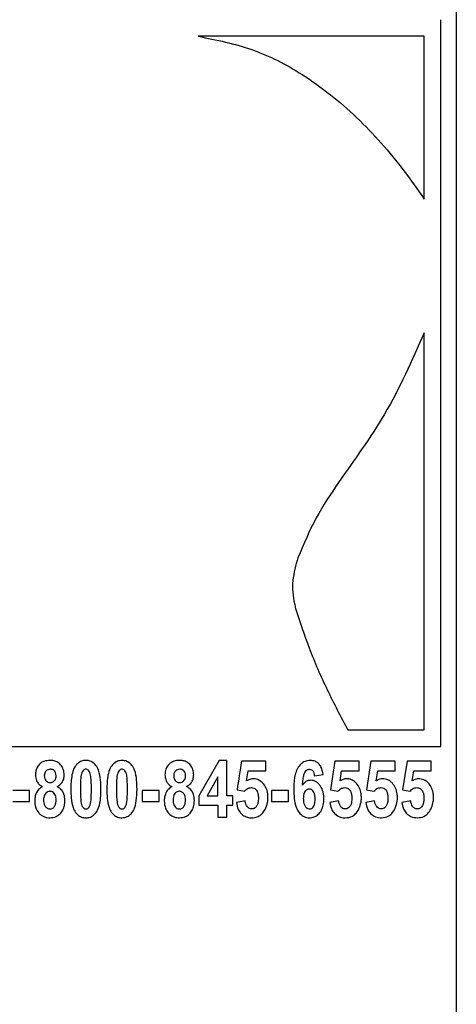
# Model space of a CAD drawing. Header units: millimetres. Extents: x 51 to 2966, y 67 to 3970.
# Tile 21 of 85: x 2234 to 2261, y 1653 to 1713. Entities that reach past the tile are written whole.
import ezdxf

# ---------------------------------------------------------------- set-up
doc = ezdxf.new("R2010")
doc.units = ezdxf.units.MM

msp = doc.modelspace()

# ---------------------------------------------------------------- linework, layer by layer
at = {"color": 7, "linetype": 'Continuous', "lineweight": 25}
for p, q in [((2261.128, 1769.201), (2261.128, 1491.361)), ((2260.182, 1668.903), (2260.182, 1713.353)), ((2259.166, 1702.382), (2259.166, 1712.337)), ((2259.166, 1669.919), (2259.166, 1694.201)), ((2254.48, 1669.919), (2259.166, 1669.919)), ((2246.609, 1668.051), (2245.368, 1665.888)), ((2247.079, 1668.051), (2246.609, 1668.051)), ((2247.079, 1665.89), (2247.079, 1668.051)), ((2249.466, 1668.006), (2247.98, 1668.006)), ((2249.466, 1667.421), (2249.466, 1668.006)), ((2253.699, 1668.006), (2253.428, 1666.25)), ((2255.185, 1668.006), (2253.699, 1668.006)), ((2255.185, 1667.421), (2255.185, 1668.006)), ((2255.905, 1668.006), (2255.635, 1666.25)), ((2257.391, 1668.006), (2255.905, 1668.006)), ((2257.391, 1667.421), (2257.391, 1668.006)), ((2258.111, 1668.006), (2257.841, 1666.25)), ((2259.597, 1668.006), (2258.111, 1668.006)), ((2259.597, 1667.421), (2259.597, 1668.006)), ((2246.539, 1667.054), (2245.883, 1665.89)), ((2246.539, 1665.89), (2246.539, 1667.054)), ((2248.294, 1666.795), (2248.39, 1667.421)), ((2248.39, 1667.421), (2249.466, 1667.421)), ((2252.438, 1667.105), (2252.978, 1667.196)), ((2254.012, 1666.795), (2254.109, 1667.421)), ((2254.109, 1667.421), (2255.185, 1667.421)), ((2256.219, 1666.795), (2256.315, 1667.421)), ((2256.315, 1667.421), (2257.391, 1667.421)), ((2258.425, 1666.795), (2258.522, 1667.421)), ((2258.522, 1667.421), (2259.597, 1667.421)), ((2235.012, 1666.205), (2233.976, 1666.205)), ((2235.012, 1665.529), (2235.012, 1666.205)), ((2241.901, 1666.205), (2241.901, 1665.529)), ((2242.937, 1666.205), (2241.901, 1666.205)), ((2242.937, 1665.529), (2242.937, 1666.205)), ((2245.368, 1665.888), (2245.368, 1665.304)), ((2245.883, 1665.89), (2246.539, 1665.89)), ((2247.44, 1665.89), (2247.079, 1665.89)), ((2247.44, 1665.304), (2247.44, 1665.89)), ((2247.71, 1666.25), (2248.159, 1666.16)), ((2249.826, 1666.205), (2249.826, 1665.529)), ((2250.862, 1665.529), (2250.862, 1666.205)), ((2253.428, 1666.25), (2253.877, 1666.16)), ((2255.635, 1666.25), (2256.084, 1666.16)), ((2257.841, 1666.25), (2258.29, 1666.16)), ((2233.976, 1665.529), (2235.012, 1665.529)), ((2241.901, 1665.529), (2242.937, 1665.529)), ((2245.368, 1665.304), (2246.539, 1665.304)), ((2246.539, 1665.304), (2246.539, 1664.584)), ((2247.079, 1665.304), (2247.44, 1665.304)), ((2247.079, 1664.584), (2247.079, 1665.304)), ((2248.205, 1665.575), (2247.665, 1665.484)), ((2249.826, 1665.529), (2250.862, 1665.529)), ((2253.924, 1665.575), (2253.383, 1665.484)), ((2256.13, 1665.575), (2255.59, 1665.484)), ((2258.337, 1665.575), (2257.796, 1665.484)), ((2246.539, 1664.584), (2247.079, 1664.584))]:
    msp.add_line(p, q, dxfattribs=at)
for points, knots in [([(2259.166, 1712.337), (2257.073, 1712.337), (2252.837, 1712.337), (2247.857, 1712.337), (2245.337, 1712.337)], [0, 0, 0, 0, 0.494034, 1, 1, 1, 1]), ([(2245.337, 1712.337), (2246.448, 1712.113), (2248.714, 1711.656), (2251.996, 1709.947), (2255.13, 1707.439), (2257.504, 1704.742), (2258.756, 1702.964), (2259.166, 1702.382)], [0, 0, 0, 0, 0.18844, 0.384416, 0.628197, 0.878398, 1, 1, 1, 1]), ([(2259.166, 1694.201), (2258.411, 1692.498), (2256.957, 1689.218), (2254.39, 1685.779), (2252.485, 1682.915), (2251.784, 1681.269), (2251.43, 1680.438)], [0, 0, 0, 0, 0.350005, 0.673897, 0.835332, 1, 1, 1, 1]), ([(2251.43, 1680.438), (2251.3, 1679.982), (2251.04, 1679.069), (2251.127, 1677.987), (2251.267, 1677.439), (2251.292, 1677.342)], [0, 0, 0, 0, 0.451611, 0.903457, 1, 1, 1, 1]), ([(2251.292, 1677.342), (2251.557, 1676.531), (2252.116, 1674.821), (2253.206, 1672.344), (2254.054, 1670.729), (2254.48, 1669.919)], [0, 0, 0, 0, 0.31007, 0.653934, 1, 1, 1, 1]), ([(2221.345, 1668.903), (2223.25, 1668.903), (2227.081, 1668.903), (2232.373, 1668.903), (2237.184, 1668.903), (2241.533, 1668.903), (2245.781, 1668.903), (2250.424, 1668.903), (2255.357, 1668.903), (2258.566, 1668.903), (2260.182, 1668.903)], [0, 0, 0, 0, 0.132403, 0.266269, 0.37184, 0.477411, 0.586047, 0.694686, 0.846236, 1, 1, 1, 1]), ([(2236.252, 1668.051), (2236.127, 1668.042), (2235.916, 1668.025), (2235.651, 1667.868), (2235.478, 1667.662), (2235.385, 1667.414), (2235.376, 1667.243), (2235.372, 1667.162)], [0, 0, 0, 0, 0.268767, 0.455634, 0.64271, 0.829265, 1, 1, 1, 1]), ([(2236.277, 1667.511), (2236.225, 1667.506), (2236.133, 1667.497), (2236.023, 1667.421), (2235.952, 1667.327), (2235.917, 1667.218), (2235.914, 1667.145), (2235.912, 1667.109)], [0, 0, 0, 0, 0.262315, 0.453823, 0.645561, 0.828087, 1, 1, 1, 1]), ([(2237.128, 1667.166), (2237.118, 1667.279), (2237.099, 1667.505), (2236.941, 1667.776), (2236.733, 1667.953), (2236.5, 1668.039), (2236.336, 1668.047), (2236.252, 1668.051)], [0, 0, 0, 0, 0.234703, 0.471369, 0.644086, 0.816499, 1, 1, 1, 1]), ([(2236.633, 1667.109), (2236.628, 1667.17), (2236.621, 1667.272), (2236.55, 1667.394), (2236.462, 1667.469), (2236.366, 1667.507), (2236.303, 1667.51), (2236.277, 1667.511)], [0, 0, 0, 0, 0.296214, 0.488768, 0.68143, 0.870625, 1, 1, 1, 1]), ([(2238.455, 1668.051), (2238.362, 1668.042), (2238.176, 1668.025), (2237.923, 1667.853), (2237.708, 1667.565), (2237.552, 1667.029), (2237.541, 1666.59), (2237.533, 1666.301)], [0, 0, 0, 0, 0.13003, 0.261398, 0.409666, 0.611773, 1, 1, 1, 1]), ([(2238.456, 1667.511), (2238.429, 1667.508), (2238.373, 1667.501), (2238.292, 1667.442), (2238.218, 1667.333), (2238.145, 1667.092), (2238.124, 1666.735), (2238.12, 1666.441), (2238.119, 1666.294)], [0, 0, 0, 0, 0.063089, 0.126856, 0.219765, 0.353017, 0.67445, 1, 1, 1, 1]), ([(2239.379, 1666.294), (2239.375, 1666.479), (2239.366, 1666.867), (2239.284, 1667.369), (2239.085, 1667.749), (2238.858, 1667.958), (2238.63, 1668.043), (2238.502, 1668.049), (2238.455, 1668.051)], [0, 0, 0, 0, 0.247052, 0.518387, 0.668626, 0.819529, 0.934685, 1, 1, 1, 1]), ([(2238.794, 1666.294), (2238.793, 1666.408), (2238.792, 1666.636), (2238.772, 1666.977), (2238.738, 1667.247), (2238.647, 1667.41), (2238.577, 1667.481), (2238.507, 1667.508), (2238.469, 1667.51), (2238.456, 1667.511)], [0, 0, 0, 0, 0.249858, 0.499823, 0.751337, 0.831934, 0.913141, 0.970665, 1, 1, 1, 1]), ([(2240.661, 1668.051), (2240.567, 1668.042), (2240.378, 1668.024), (2240.123, 1667.848), (2239.909, 1667.554), (2239.758, 1667.02), (2239.747, 1666.584), (2239.74, 1666.301)], [0, 0, 0, 0, 0.1332857, 0.2679684, 0.4166237, 0.620475, 1, 1, 1, 1]), ([(2240.663, 1667.511), (2240.635, 1667.508), (2240.579, 1667.501), (2240.497, 1667.44), (2240.422, 1667.329), (2240.351, 1667.087), (2240.33, 1666.733), (2240.327, 1666.441), (2240.325, 1666.294)], [0, 0, 0, 0, 0.064796, 0.130297, 0.224972, 0.357971, 0.676949, 1, 1, 1, 1]), ([(2241.586, 1666.294), (2241.582, 1666.479), (2241.573, 1666.868), (2241.49, 1667.37), (2241.291, 1667.75), (2241.052, 1667.97), (2240.821, 1668.045), (2240.693, 1668.05), (2240.661, 1668.051)], [0, 0, 0, 0, 0.245877, 0.516348, 0.666895, 0.818046, 0.955543, 1, 1, 1, 1]), ([(2241, 1666.294), (2241, 1666.408), (2240.998, 1666.636), (2240.979, 1666.977), (2240.944, 1667.247), (2240.853, 1667.411), (2240.782, 1667.482), (2240.712, 1667.508), (2240.675, 1667.51), (2240.663, 1667.511)], [0, 0, 0, 0, 0.249202, 0.498491, 0.749377, 0.830901, 0.913035, 0.97214, 1, 1, 1, 1]), ([(2244.177, 1668.051), (2244.121, 1668.05), (2244.065, 1668.048), (2243.954, 1668.032), (2243.9, 1668.02), (2243.737, 1667.965), (2243.635, 1667.906), (2243.465, 1667.742), (2243.396, 1667.638), (2243.335, 1667.467), (2243.32, 1667.406), (2243.301, 1667.285), (2243.298, 1667.223), (2243.297, 1667.162)], [0, 0, 0, 0, 0.125, 0.125, 0.25, 0.25, 0.5, 0.5, 0.75, 0.75, 0.875, 0.875, 1, 1, 1, 1]), ([(2244.202, 1667.511), (2244.153, 1667.506), (2244.065, 1667.499), (2243.955, 1667.427), (2243.881, 1667.334), (2243.842, 1667.222), (2243.839, 1667.146), (2243.837, 1667.109)], [0, 0, 0, 0, 0.25489, 0.449395, 0.644278, 0.823775, 1, 1, 1, 1]), ([(2245.053, 1667.166), (2245.044, 1667.274), (2245.026, 1667.491), (2244.874, 1667.767), (2244.661, 1667.954), (2244.419, 1668.04), (2244.257, 1668.047), (2244.177, 1668.051)], [0, 0, 0, 0, 0.218083, 0.437595, 0.638688, 0.822092, 1, 1, 1, 1]), ([(2244.558, 1667.109), (2244.553, 1667.171), (2244.546, 1667.272), (2244.476, 1667.393), (2244.388, 1667.468), (2244.293, 1667.506), (2244.229, 1667.509), (2244.202, 1667.511)], [0, 0, 0, 0, 0.287968, 0.4776, 0.667044, 0.860828, 1, 1, 1, 1]), ([(2252.191, 1668.051), (2252.081, 1668.04), (2251.874, 1668.02), (2251.602, 1667.829), (2251.391, 1667.557), (2251.217, 1667.073), (2251.18, 1666.628), (2251.177, 1666.317), (2251.177, 1666.275)], [0, 0, 0, 0, 0.162713, 0.30811, 0.453003, 0.613684, 0.94785, 1, 1, 1, 1]), ([(2251.717, 1666.541), (2251.723, 1666.638), (2251.735, 1666.831), (2251.774, 1667.09), (2251.837, 1667.298), (2251.928, 1667.422), (2252.025, 1667.493), (2252.098, 1667.51), (2252.136, 1667.511), (2252.141, 1667.511)], [0, 0, 0, 0, 0.241395, 0.483162, 0.65455, 0.781873, 0.883946, 0.985979, 1, 1, 1, 1]), ([(2252.141, 1667.511), (2252.183, 1667.506), (2252.254, 1667.499), (2252.335, 1667.43), (2252.396, 1667.33), (2252.426, 1667.216), (2252.435, 1667.132), (2252.438, 1667.105)], [0, 0, 0, 0, 0.249861, 0.416331, 0.582026, 0.865722, 1, 1, 1, 1]), ([(2252.978, 1667.196), (2252.946, 1667.357), (2252.895, 1667.613), (2252.693, 1667.876), (2252.477, 1668.014), (2252.301, 1668.048), (2252.203, 1668.051), (2252.191, 1668.051)], [0, 0, 0, 0, 0.346732, 0.54836, 0.749679, 0.968637, 1, 1, 1, 1]), ([(2235.372, 1667.162), (2235.382, 1667.043), (2235.399, 1666.844), (2235.555, 1666.612), (2235.697, 1666.504), (2235.785, 1666.459), (2235.805, 1666.448)], [0, 0, 0, 0, 0.393511, 0.658149, 0.921867, 1, 1, 1, 1]), ([(2235.912, 1667.109), (2235.916, 1667.048), (2235.922, 1666.947), (2235.99, 1666.823), (2236.077, 1666.746), (2236.175, 1666.705), (2236.242, 1666.702), (2236.27, 1666.7)], [0, 0, 0, 0, 0.293074, 0.481056, 0.669094, 0.860757, 1, 1, 1, 1]), ([(2236.27, 1666.7), (2236.322, 1666.705), (2236.414, 1666.714), (2236.524, 1666.79), (2236.599, 1666.892), (2236.629, 1667.006), (2236.632, 1667.081), (2236.633, 1667.109)], [0, 0, 0, 0, 0.260597, 0.449535, 0.638717, 0.865928, 1, 1, 1, 1]), ([(2236.689, 1666.448), (2236.77, 1666.497), (2236.92, 1666.587), (2237.067, 1666.806), (2237.123, 1667.004), (2237.127, 1667.126), (2237.128, 1667.166)], [0, 0, 0, 0, 0.321233, 0.593511, 0.866089, 1, 1, 1, 1]), ([(2243.297, 1667.162), (2243.304, 1667.062), (2243.317, 1666.886), (2243.437, 1666.666), (2243.579, 1666.529), (2243.686, 1666.472), (2243.73, 1666.448)], [0, 0, 0, 0, 0.324487, 0.573543, 0.82186, 1, 1, 1, 1]), ([(2243.837, 1667.109), (2243.841, 1667.047), (2243.848, 1666.946), (2243.914, 1666.823), (2244, 1666.747), (2244.098, 1666.705), (2244.165, 1666.702), (2244.195, 1666.7)], [0, 0, 0, 0, 0.285094, 0.469641, 0.653962, 0.84909, 1, 1, 1, 1]), ([(2244.195, 1666.7), (2244.244, 1666.705), (2244.332, 1666.713), (2244.443, 1666.785), (2244.52, 1666.885), (2244.554, 1667.001), (2244.557, 1667.077), (2244.558, 1667.109)], [0, 0, 0, 0, 0.253039, 0.447265, 0.642102, 0.85237, 1, 1, 1, 1]), ([(2244.614, 1666.448), (2244.707, 1666.506), (2244.864, 1666.603), (2245.006, 1666.839), (2245.049, 1667.026), (2245.052, 1667.136), (2245.053, 1667.166)], [0, 0, 0, 0, 0.378846, 0.639494, 0.900296, 1, 1, 1, 1]), ([(2248.688, 1666.925), (2248.641, 1666.922), (2248.55, 1666.916), (2248.416, 1666.869), (2248.335, 1666.819), (2248.294, 1666.795)], [0, 0, 0, 0, 0.338945, 0.66461, 1, 1, 1, 1]), ([(2249.289, 1666.659), (2249.211, 1666.729), (2249.05, 1666.872), (2248.826, 1666.922), (2248.705, 1666.925), (2248.688, 1666.925)], [0, 0, 0, 0, 0.449078, 0.9231, 1, 1, 1, 1]), ([(2254.406, 1666.925), (2254.372, 1666.924), (2254.338, 1666.922), (2254.271, 1666.911), (2254.237, 1666.902), (2254.138, 1666.868), (2254.074, 1666.833), (2254.012, 1666.795)], [0, 0, 0, 0, 0.25, 0.25, 0.5, 0.5, 1, 1, 1, 1]), ([(2255.008, 1666.659), (2254.934, 1666.725), (2254.775, 1666.869), (2254.554, 1666.922), (2254.427, 1666.925), (2254.406, 1666.925)], [0, 0, 0, 0, 0.416423, 0.906858, 1, 1, 1, 1]), ([(2256.613, 1666.925), (2256.559, 1666.921), (2256.465, 1666.914), (2256.333, 1666.864), (2256.257, 1666.818), (2256.219, 1666.795)], [0, 0, 0, 0, 0.3923, 0.693105, 1, 1, 1, 1]), ([(2257.214, 1666.659), (2257.172, 1666.7), (2257.046, 1666.822), (2256.835, 1666.912), (2256.671, 1666.922), (2256.613, 1666.925)], [0, 0, 0, 0, 0.246509, 0.7301711, 1, 1, 1, 1]), ([(2258.819, 1666.925), (2258.767, 1666.921), (2258.674, 1666.914), (2258.542, 1666.865), (2258.464, 1666.818), (2258.425, 1666.795)], [0, 0, 0, 0, 0.38243, 0.688222, 1, 1, 1, 1]), ([(2259.421, 1666.659), (2259.377, 1666.702), (2259.245, 1666.827), (2259.034, 1666.914), (2258.873, 1666.922), (2258.819, 1666.925)], [0, 0, 0, 0, 0.25249, 0.752652, 1, 1, 1, 1]), ([(2235.805, 1666.448), (2235.72, 1666.394), (2235.548, 1666.286), (2235.392, 1666.022), (2235.333, 1665.777), (2235.328, 1665.632), (2235.327, 1665.579)], [0, 0, 0, 0, 0.291119, 0.58474, 0.849215, 1, 1, 1, 1]), ([(2237.173, 1665.6), (2237.164, 1665.729), (2237.15, 1665.947), (2237.006, 1666.218), (2236.843, 1666.367), (2236.729, 1666.427), (2236.689, 1666.448)], [0, 0, 0, 0, 0.366062, 0.616633, 0.867321, 1, 1, 1, 1]), ([(2237.533, 1666.301), (2237.537, 1666.115), (2237.545, 1665.734), (2237.624, 1665.24), (2237.812, 1664.857), (2238.039, 1664.64), (2238.272, 1664.548), (2238.405, 1664.542), (2238.458, 1664.539)], [0, 0, 0, 0, 0.247587, 0.50659, 0.659748, 0.81357, 0.926935, 1, 1, 1, 1]), ([(2238.119, 1666.294), (2238.119, 1666.18), (2238.12, 1665.952), (2238.141, 1665.613), (2238.175, 1665.343), (2238.267, 1665.181), (2238.336, 1665.11), (2238.406, 1665.082), (2238.443, 1665.08), (2238.456, 1665.079)], [0, 0, 0, 0, 0.249745, 0.499608, 0.751055, 0.831952, 0.913798, 0.968898, 1, 1, 1, 1]), ([(2238.456, 1665.079), (2238.484, 1665.082), (2238.54, 1665.089), (2238.621, 1665.147), (2238.695, 1665.256), (2238.768, 1665.496), (2238.788, 1665.853), (2238.792, 1666.146), (2238.794, 1666.294)], [0, 0, 0, 0, 0.063643, 0.127859, 0.219042, 0.353656, 0.674689, 1, 1, 1, 1]), ([(2238.458, 1664.539), (2238.551, 1664.548), (2238.738, 1664.566), (2238.992, 1664.739), (2239.206, 1665.028), (2239.361, 1665.565), (2239.372, 1666.005), (2239.379, 1666.294)], [0, 0, 0, 0, 0.13055, 0.262416, 0.411108, 0.613179, 1, 1, 1, 1]), ([(2239.74, 1666.301), (2239.744, 1666.115), (2239.752, 1665.735), (2239.831, 1665.24), (2240.018, 1664.858), (2240.245, 1664.64), (2240.478, 1664.548), (2240.612, 1664.542), (2240.664, 1664.539)], [0, 0, 0, 0, 0.246397, 0.503912, 0.656943, 0.810566, 0.926191, 1, 1, 1, 1]), ([(2240.325, 1666.294), (2240.326, 1666.18), (2240.327, 1665.952), (2240.348, 1665.613), (2240.382, 1665.343), (2240.474, 1665.18), (2240.543, 1665.109), (2240.613, 1665.082), (2240.65, 1665.08), (2240.663, 1665.079)], [0, 0, 0, 0, 0.2491, 0.498303, 0.749131, 0.830924, 0.913676, 0.970253, 1, 1, 1, 1]), ([(2240.663, 1665.079), (2240.691, 1665.082), (2240.747, 1665.089), (2240.829, 1665.149), (2240.903, 1665.259), (2240.974, 1665.499), (2240.995, 1665.854), (2240.999, 1666.146), (2241, 1666.294)], [0, 0, 0, 0, 0.0652836, 0.1311462, 0.2230956, 0.3567331, 0.6762155, 1, 1, 1, 1]), ([(2240.664, 1664.539), (2240.776, 1664.552), (2240.983, 1664.576), (2241.242, 1664.785), (2241.453, 1665.113), (2241.569, 1665.64), (2241.58, 1666.054), (2241.586, 1666.294)], [0, 0, 0, 0, 0.157163, 0.29226, 0.445503, 0.679126, 1, 1, 1, 1]), ([(2243.73, 1666.448), (2243.644, 1666.394), (2243.471, 1666.285), (2243.314, 1666.015), (2243.257, 1665.77), (2243.253, 1665.628), (2243.252, 1665.579)], [0, 0, 0, 0, 0.299636, 0.602434, 0.86066, 1, 1, 1, 1]), ([(2245.098, 1665.6), (2245.09, 1665.724), (2245.076, 1665.935), (2244.944, 1666.198), (2244.784, 1666.357), (2244.664, 1666.422), (2244.614, 1666.448)], [0, 0, 0, 0, 0.342888, 0.585392, 0.827956, 1, 1, 1, 1]), ([(2248.159, 1666.16), (2248.214, 1666.217), (2248.302, 1666.306), (2248.455, 1666.374), (2248.541, 1666.381), (2248.586, 1666.385)], [0, 0, 0, 0, 0.458437, 0.721079, 1, 1, 1, 1]), ([(2248.586, 1666.385), (2248.635, 1666.38), (2248.73, 1666.371), (2248.851, 1666.289), (2248.941, 1666.172), (2249.006, 1665.989), (2249.012, 1665.844), (2249.016, 1665.752)], [0, 0, 0, 0, 0.18686, 0.356015, 0.524728, 0.698364, 1, 1, 1, 1]), ([(2249.601, 1665.765), (2249.598, 1665.846), (2249.589, 1666.062), (2249.5, 1666.387), (2249.356, 1666.573), (2249.289, 1666.659)], [0, 0, 0, 0, 0.244334, 0.651356, 1, 1, 1, 1]), ([(2252.211, 1666.835), (2252.144, 1666.829), (2252.011, 1666.816), (2251.839, 1666.701), (2251.756, 1666.591), (2251.717, 1666.541)], [0, 0, 0, 0, 0.351977, 0.703082, 1, 1, 1, 1]), ([(2252.12, 1666.295), (2252.074, 1666.289), (2251.984, 1666.276), (2251.878, 1666.18), (2251.8, 1666.044), (2251.767, 1665.886), (2251.764, 1665.774), (2251.762, 1665.726)], [0, 0, 0, 0, 0.210055, 0.403508, 0.575158, 0.820745, 1, 1, 1, 1]), ([(2252.483, 1665.67), (2252.481, 1665.738), (2252.477, 1665.875), (2252.436, 1666.057), (2252.353, 1666.19), (2252.254, 1666.273), (2252.17, 1666.292), (2252.126, 1666.295), (2252.12, 1666.295)], [0, 0, 0, 0, 0.237818, 0.477204, 0.645784, 0.814521, 0.977197, 1, 1, 1, 1]), ([(2253.023, 1665.705), (2253.022, 1665.775), (2253.02, 1665.845), (2253.004, 1665.983), (2252.992, 1666.051), (2252.942, 1666.253), (2252.887, 1666.377), (2252.775, 1666.536), (2252.734, 1666.585), (2252.645, 1666.672), (2252.597, 1666.711), (2252.494, 1666.772), (2252.44, 1666.796), (2252.327, 1666.829), (2252.269, 1666.833), (2252.211, 1666.835)], [0, 0, 0, 0, 0.125, 0.125, 0.25, 0.25, 0.5, 0.5, 0.625, 0.625, 0.75, 0.75, 0.875, 0.875, 1, 1, 1, 1]), ([(2253.877, 1666.16), (2253.909, 1666.194), (2253.991, 1666.283), (2254.139, 1666.37), (2254.255, 1666.381), (2254.304, 1666.385)], [0, 0, 0, 0, 0.260925, 0.68634, 1, 1, 1, 1]), ([(2254.304, 1666.385), (2254.363, 1666.378), (2254.476, 1666.365), (2254.611, 1666.251), (2254.7, 1666.084), (2254.73, 1665.911), (2254.733, 1665.795), (2254.734, 1665.752)], [0, 0, 0, 0, 0.230067, 0.446406, 0.630165, 0.863736, 1, 1, 1, 1]), ([(2255.32, 1665.765), (2255.316, 1665.846), (2255.308, 1666.054), (2255.22, 1666.382), (2255.079, 1666.566), (2255.008, 1666.659)], [0, 0, 0, 0, 0.240048, 0.615191, 1, 1, 1, 1]), ([(2256.084, 1666.16), (2256.116, 1666.195), (2256.2, 1666.286), (2256.349, 1666.371), (2256.464, 1666.381), (2256.511, 1666.385)], [0, 0, 0, 0, 0.264114, 0.697293, 1, 1, 1, 1]), ([(2256.511, 1666.385), (2256.572, 1666.378), (2256.679, 1666.365), (2256.81, 1666.256), (2256.899, 1666.105), (2256.936, 1665.927), (2256.939, 1665.805), (2256.941, 1665.752)], [0, 0, 0, 0, 0.246489, 0.433009, 0.620419, 0.834403, 1, 1, 1, 1]), ([(2257.526, 1665.765), (2257.523, 1665.846), (2257.515, 1666.05), (2257.427, 1666.38), (2257.288, 1666.563), (2257.214, 1666.659)], [0, 0, 0, 0, 0.237805, 0.598238, 1, 1, 1, 1]), ([(2258.29, 1666.16), (2258.323, 1666.195), (2258.411, 1666.29), (2258.56, 1666.372), (2258.673, 1666.381), (2258.717, 1666.385)], [0, 0, 0, 0, 0.268074, 0.711802, 1, 1, 1, 1]), ([(2258.717, 1666.385), (2258.782, 1666.377), (2258.892, 1666.363), (2259.025, 1666.247), (2259.11, 1666.091), (2259.143, 1665.915), (2259.146, 1665.799), (2259.147, 1665.752)], [0, 0, 0, 0, 0.266584, 0.45545, 0.645573, 0.857511, 1, 1, 1, 1]), ([(2259.732, 1665.765), (2259.729, 1665.846), (2259.722, 1666.046), (2259.638, 1666.352), (2259.514, 1666.553), (2259.434, 1666.645), (2259.421, 1666.659)], [0, 0, 0, 0, 0.23487, 0.578724, 0.931979, 1, 1, 1, 1]), ([(2236.248, 1666.16), (2236.202, 1666.155), (2236.111, 1666.144), (2235.997, 1666.052), (2235.915, 1665.929), (2235.872, 1665.786), (2235.869, 1665.689), (2235.867, 1665.643)], [0, 0, 0, 0, 0.197635, 0.38908, 0.59823, 0.810897, 1, 1, 1, 1]), ([(2236.633, 1665.639), (2236.627, 1665.73), (2236.617, 1665.871), (2236.521, 1666.034), (2236.419, 1666.122), (2236.321, 1666.156), (2236.267, 1666.159), (2236.248, 1666.16)], [0, 0, 0, 0, 0.367716, 0.568, 0.768751, 0.92237, 1, 1, 1, 1]), ([(2244.174, 1666.16), (2244.13, 1666.155), (2244.047, 1666.147), (2243.941, 1666.07), (2243.86, 1665.965), (2243.801, 1665.82), (2243.795, 1665.707), (2243.792, 1665.643)], [0, 0, 0, 0, 0.192882, 0.368501, 0.542961, 0.744581, 1, 1, 1, 1]), ([(2244.558, 1665.639), (2244.556, 1665.702), (2244.552, 1665.764), (2244.524, 1665.885), (2244.5, 1665.944), (2244.432, 1666.044), (2244.389, 1666.086), (2244.313, 1666.131), (2244.287, 1666.143), (2244.231, 1666.157), (2244.202, 1666.158), (2244.174, 1666.16)], [0, 0, 0, 0, 0.25, 0.25, 0.5, 0.5, 0.75, 0.75, 0.875, 0.875, 1, 1, 1, 1]), ([(2249.016, 1665.752), (2249.012, 1665.65), (2249.006, 1665.487), (2248.928, 1665.277), (2248.824, 1665.154), (2248.71, 1665.088), (2248.638, 1665.082), (2248.605, 1665.079)], [0, 0, 0, 0, 0.33271, 0.530656, 0.729939, 0.877727, 1, 1, 1, 1]), ([(2248.616, 1664.539), (2248.726, 1664.548), (2248.926, 1664.564), (2249.192, 1664.719), (2249.406, 1664.988), (2249.569, 1665.344), (2249.591, 1665.631), (2249.601, 1665.765)], [0, 0, 0, 0, 0.203988, 0.37065, 0.537276, 0.784995, 1, 1, 1, 1]), ([(2251.177, 1666.275), (2251.181, 1666.09), (2251.191, 1665.72), (2251.286, 1665.226), (2251.49, 1664.852), (2251.745, 1664.618), (2251.979, 1664.544), (2252.109, 1664.54), (2252.136, 1664.539)], [0, 0, 0, 0, 0.235929, 0.473367, 0.636883, 0.800502, 0.957934, 1, 1, 1, 1]), ([(2251.762, 1665.726), (2251.767, 1665.622), (2251.775, 1665.454), (2251.866, 1665.248), (2251.972, 1665.132), (2252.073, 1665.084), (2252.127, 1665.08), (2252.145, 1665.079)], [0, 0, 0, 0, 0.349953, 0.563987, 0.778597, 0.927655, 1, 1, 1, 1]), ([(2252.136, 1664.539), (2252.237, 1664.548), (2252.432, 1664.567), (2252.689, 1664.74), (2252.884, 1664.99), (2253.005, 1665.326), (2253.017, 1665.572), (2253.023, 1665.705)], [0, 0, 0, 0, 0.205358, 0.395691, 0.585601, 0.775516, 1, 1, 1, 1]), ([(2254.734, 1665.752), (2254.731, 1665.656), (2254.725, 1665.5), (2254.656, 1665.296), (2254.555, 1665.164), (2254.437, 1665.089), (2254.357, 1665.082), (2254.324, 1665.079)], [0, 0, 0, 0, 0.301513, 0.492769, 0.685204, 0.867755, 1, 1, 1, 1]), ([(2254.335, 1664.539), (2254.483, 1664.554), (2254.724, 1664.578), (2255.026, 1664.835), (2255.221, 1665.174), (2255.312, 1665.512), (2255.318, 1665.714), (2255.32, 1665.765)], [0, 0, 0, 0, 0.283529, 0.462617, 0.686307, 0.921219, 1, 1, 1, 1]), ([(2256.941, 1665.752), (2256.937, 1665.659), (2256.932, 1665.507), (2256.867, 1665.305), (2256.77, 1665.173), (2256.652, 1665.091), (2256.568, 1665.083), (2256.53, 1665.079)], [0, 0, 0, 0, 0.2872467, 0.4745615, 0.662998, 0.8463411, 1, 1, 1, 1]), ([(2256.541, 1664.539), (2256.697, 1664.555), (2256.948, 1664.582), (2257.257, 1664.866), (2257.45, 1665.222), (2257.522, 1665.555), (2257.525, 1665.734), (2257.526, 1665.765)], [0, 0, 0, 0, 0.304265, 0.489807, 0.727553, 0.952065, 1, 1, 1, 1]), ([(2259.147, 1665.752), (2259.146, 1665.67), (2259.142, 1665.588), (2259.114, 1665.428), (2259.089, 1665.35), (2259.014, 1665.22), (2258.966, 1665.167), (2258.884, 1665.114), (2258.855, 1665.1), (2258.797, 1665.084), (2258.767, 1665.08), (2258.737, 1665.079)], [0, 0, 0, 0, 0.25, 0.25, 0.5, 0.5, 0.75, 0.75, 0.875, 0.875, 1, 1, 1, 1]), ([(2258.747, 1664.539), (2258.88, 1664.551), (2259.106, 1664.572), (2259.39, 1664.782), (2259.582, 1665.076), (2259.712, 1665.414), (2259.726, 1665.66), (2259.732, 1665.765)], [0, 0, 0, 0, 0.267555, 0.452818, 0.63784, 0.84452, 1, 1, 1, 1]), ([(2235.327, 1665.579), (2235.328, 1665.512), (2235.331, 1665.445), (2235.349, 1665.315), (2235.362, 1665.25), (2235.42, 1665.06), (2235.485, 1664.942), (2235.616, 1664.793), (2235.664, 1664.748), (2235.769, 1664.671), (2235.826, 1664.638), (2235.944, 1664.586), (2236.006, 1664.568), (2236.133, 1664.544), (2236.198, 1664.54), (2236.263, 1664.539)], [0, 0, 0, 0, 0.125, 0.125, 0.25, 0.25, 0.5, 0.5, 0.625, 0.625, 0.75, 0.75, 0.875, 0.875, 1, 1, 1, 1]), ([(2235.867, 1665.643), (2235.869, 1665.579), (2235.872, 1665.515), (2235.897, 1665.39), (2235.918, 1665.328), (2235.983, 1665.218), (2236.026, 1665.169), (2236.104, 1665.116), (2236.133, 1665.101), (2236.192, 1665.084), (2236.224, 1665.081), (2236.255, 1665.079)], [0, 0, 0, 0, 0.25, 0.25, 0.5, 0.5, 0.75, 0.75, 0.875, 0.875, 1, 1, 1, 1]), ([(2236.255, 1665.079), (2236.286, 1665.081), (2236.317, 1665.083), (2236.375, 1665.1), (2236.404, 1665.114), (2236.482, 1665.164), (2236.526, 1665.212), (2236.618, 1665.38), (2236.632, 1665.511), (2236.633, 1665.639)], [0, 0, 0, 0, 0.125, 0.125, 0.25, 0.25, 0.5, 0.5, 1, 1, 1, 1]), ([(2236.263, 1664.539), (2236.394, 1664.554), (2236.618, 1664.58), (2236.885, 1664.77), (2237.055, 1665.008), (2237.157, 1665.294), (2237.168, 1665.498), (2237.173, 1665.6)], [0, 0, 0, 0, 0.2562097, 0.4353972, 0.6144085, 0.8083957, 1, 1, 1, 1]), ([(2243.252, 1665.579), (2243.265, 1665.418), (2243.286, 1665.149), (2243.482, 1664.835), (2243.721, 1664.636), (2243.971, 1664.548), (2244.131, 1664.541), (2244.188, 1664.539)], [0, 0, 0, 0, 0.289705, 0.484569, 0.678974, 0.885761, 1, 1, 1, 1]), ([(2243.792, 1665.643), (2243.799, 1665.538), (2243.809, 1665.378), (2243.916, 1665.203), (2244.032, 1665.099), (2244.13, 1665.086), (2244.181, 1665.079)], [0, 0, 0, 0, 0.393969, 0.592886, 0.792037, 1, 1, 1, 1]), ([(2244.181, 1665.079), (2244.21, 1665.081), (2244.24, 1665.083), (2244.297, 1665.098), (2244.325, 1665.111), (2244.402, 1665.16), (2244.446, 1665.207), (2244.51, 1665.318), (2244.529, 1665.38), (2244.554, 1665.509), (2244.557, 1665.574), (2244.558, 1665.639)], [0, 0, 0, 0, 0.125, 0.125, 0.25, 0.25, 0.5, 0.5, 0.75, 0.75, 1, 1, 1, 1]), ([(2244.188, 1664.539), (2244.311, 1664.552), (2244.527, 1664.575), (2244.797, 1664.755), (2244.974, 1664.995), (2245.081, 1665.287), (2245.092, 1665.494), (2245.098, 1665.6)], [0, 0, 0, 0, 0.248691, 0.43355, 0.618611, 0.806727, 1, 1, 1, 1]), ([(2247.665, 1665.484), (2247.693, 1665.334), (2247.741, 1665.077), (2247.949, 1664.787), (2248.196, 1664.611), (2248.43, 1664.544), (2248.574, 1664.54), (2248.616, 1664.539)], [0, 0, 0, 0, 0.285313, 0.48784, 0.68973, 0.908737, 1, 1, 1, 1]), ([(2248.605, 1665.079), (2248.565, 1665.084), (2248.479, 1665.094), (2248.367, 1665.179), (2248.272, 1665.301), (2248.222, 1665.441), (2248.21, 1665.536), (2248.205, 1665.575)], [0, 0, 0, 0, 0.184701, 0.399159, 0.609938, 0.844521, 1, 1, 1, 1]), ([(2252.145, 1665.079), (2252.189, 1665.085), (2252.272, 1665.095), (2252.37, 1665.185), (2252.445, 1665.315), (2252.478, 1665.484), (2252.481, 1665.61), (2252.483, 1665.67)], [0, 0, 0, 0, 0.194702, 0.370067, 0.528872, 0.773869, 1, 1, 1, 1]), ([(2253.383, 1665.484), (2253.412, 1665.335), (2253.461, 1665.076), (2253.665, 1664.791), (2253.908, 1664.615), (2254.141, 1664.545), (2254.289, 1664.54), (2254.335, 1664.539)], [0, 0, 0, 0, 0.272742, 0.471505, 0.669246, 0.896618, 1, 1, 1, 1]), ([(2254.324, 1665.079), (2254.273, 1665.087), (2254.175, 1665.102), (2254.052, 1665.213), (2253.964, 1665.357), (2253.934, 1665.489), (2253.926, 1665.56), (2253.924, 1665.575)], [0, 0, 0, 0, 0.24544, 0.4747, 0.718259, 0.943369, 1, 1, 1, 1]), ([(2255.59, 1665.484), (2255.618, 1665.335), (2255.668, 1665.075), (2255.87, 1664.793), (2256.131, 1664.602), (2256.367, 1664.542), (2256.517, 1664.539), (2256.541, 1664.539)], [0, 0, 0, 0, 0.266717, 0.463297, 0.658707, 0.944664, 1, 1, 1, 1]), ([(2256.53, 1665.079), (2256.477, 1665.088), (2256.375, 1665.105), (2256.248, 1665.224), (2256.158, 1665.382), (2256.139, 1665.511), (2256.13, 1665.575)], [0, 0, 0, 0, 0.263929, 0.504345, 0.757103, 1, 1, 1, 1]), ([(2257.796, 1665.484), (2257.825, 1665.335), (2257.875, 1665.074), (2258.088, 1664.778), (2258.377, 1664.574), (2258.614, 1664.552), (2258.747, 1664.539)], [0, 0, 0, 0, 0.259721, 0.453442, 0.690849, 1, 1, 1, 1]), ([(2258.737, 1665.079), (2258.68, 1665.089), (2258.573, 1665.109), (2258.449, 1665.232), (2258.364, 1665.388), (2258.346, 1665.51), (2258.337, 1665.575)], [0, 0, 0, 0, 0.287684, 0.541561, 0.758421, 1, 1, 1, 1])]:
    msp.add_open_spline(points, degree=3, knots=knots, dxfattribs=at)
for points in [[(2247.98, 1668.006), (2247.89, 1667.421), (2247.8, 1666.835), (2247.71, 1666.25)], [(2250.862, 1666.205), (2250.519, 1666.205), (2250.174, 1666.205), (2249.826, 1666.205)]]:
    msp.add_open_spline(points, degree=3, dxfattribs=at)

doc.saveas('drawing.dxf')
